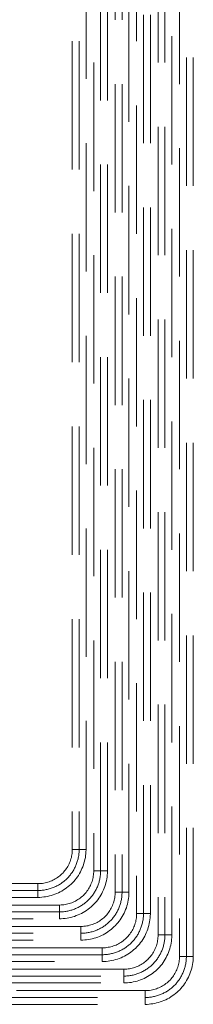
# Model space of a CAD drawing. Header units: millimetres. Extents: x -125 to 26481, y 4748 to 39818.
# Tile 37 of 104: x 16917 to 17120, y 34678 to 35828. Entities that reach past the tile are written whole.
import ezdxf

# ---------------------------------------------------------------- set-up
doc = ezdxf.new("R2010")
doc.units = ezdxf.units.MM
doc.linetypes.add('ADSK_Штриховая_ш3 п1_5', pattern=[225, 150, -75])
doc.layers.add('A-DETL-____-MBND', color=5, linetype='ADSK_Штриховая_ш3 п1_5', lineweight=20)

# ---------------------------------------------------------------- blocks, each defined once
blk = doc.blocks.new('ADSK_СШПЭ Аксиальный_Поворот с фиксатором - Поворот трубы-V14-В_Этаж 02_Отопление')
at = {"layer": 'A-DETL-____-MBND', "color": 10}
for p, q in [((8, 48), (-8, 48)), ((-48, 8), (-48, -8))]:
    blk.add_line(p, q, dxfattribs=at)
at = {"layer": 'A-DETL-____-MBND', "color": 10, "flags": 128}
for points in [[(-8, 48), (-8, 46.4), (-8.1, 44.8), (-8.3, 43.2), (-8.5, 41.6), (-8.8, 40.1), (-9.1, 38.5), (-9.6, 36.9), (-10, 35.4), (-10.6, 33.9), (-11.2, 32.4), (-11.8, 31), (-12.5, 29.5), (-13.3, 28.1), (-14.1, 26.8), (-15, 25.4), (-15.9, 24.1), (-16.9, 22.8), (-17.9, 21.6), (-19, 20.4), (-20.1, 19.3), (-21.3, 18.2), (-22.5, 17.2), (-23.8, 16.2), (-25.1, 15.2), (-26.4, 14.3), (-27.8, 13.5), (-29.1, 12.7), (-30.6, 12), (-32, 11.3), (-33.5, 10.7), (-35, 10.2), (-36.5, 9.7), (-38.1, 9.3), (-39.6, 8.9), (-41.2, 8.6), (-42.8, 8.3), (-44.4, 8.2), (-46, 8.1), (-47.6, 8), (-48, 8)], [(-48, -8), (-45.8, -8), (-43.5, -7.8), (-41.3, -7.6), (-39.1, -7.3), (-36.9, -6.9), (-34.7, -6.4), (-32.5, -5.8), (-30.4, -5.2), (-28.3, -4.4), (-26.2, -3.6), (-24.1, -2.7), (-22.1, -1.7), (-20.2, -0.6), (-18.3, 0.6), (-16.4, 1.8), (-14.6, 3.1), (-12.8, 4.5), (-11.1, 5.9), (-9.4, 7.4), (-7.8, 9), (-6.3, 10.6), (-4.8, 12.3), (-3.4, 14.1), (-2.1, 15.9), (-0.9, 17.7), (0.3, 19.7), (1.4, 21.6), (2.4, 23.6), (3.3, 25.6), (4.2, 27.7), (5, 29.8), (5.6, 31.9), (6.2, 34.1), (6.8, 36.3), (7.2, 38.5), (7.5, 40.7), (7.8, 42.9), (7.9, 45.2), (8, 47.4), (8, 48)]]:
    blk.add_lwpolyline(points, dxfattribs=at)
blk = doc.blocks.new('ADSK_СШПЭ Аксиальный_Поворот с фиксатором - Поворот трубы-V15-В_Этаж 02_Отопление')
at = {"layer": 'A-DETL-____-MBND', "color": 170}
for p, q in [((8, 48), (-8, 48)), ((-48, 8), (-48, -8))]:
    blk.add_line(p, q, dxfattribs=at)
at = {"layer": 'A-DETL-____-MBND', "color": 170, "flags": 128}
for points in [[(-8, 48), (-8, 46.4), (-8.1, 44.8), (-8.3, 43.2), (-8.5, 41.6), (-8.8, 40.1), (-9.1, 38.5), (-9.6, 36.9), (-10, 35.4), (-10.6, 33.9), (-11.2, 32.4), (-11.8, 31), (-12.5, 29.5), (-13.3, 28.1), (-14.1, 26.8), (-15, 25.4), (-15.9, 24.1), (-16.9, 22.8), (-17.9, 21.6), (-19, 20.4), (-20.1, 19.3), (-21.3, 18.2), (-22.5, 17.2), (-23.8, 16.2), (-25.1, 15.2), (-26.4, 14.3), (-27.8, 13.5), (-29.1, 12.7), (-30.6, 12), (-32, 11.3), (-33.5, 10.7), (-35, 10.2), (-36.5, 9.7), (-38.1, 9.3), (-39.6, 8.9), (-41.2, 8.6), (-42.8, 8.3), (-44.4, 8.2), (-46, 8.1), (-47.6, 8), (-48, 8)], [(-48, -8), (-45.8, -8), (-43.5, -7.8), (-41.3, -7.6), (-39.1, -7.3), (-36.9, -6.9), (-34.7, -6.4), (-32.5, -5.8), (-30.4, -5.2), (-28.3, -4.4), (-26.2, -3.6), (-24.1, -2.7), (-22.1, -1.7), (-20.2, -0.6), (-18.3, 0.6), (-16.4, 1.8), (-14.6, 3.1), (-12.8, 4.5), (-11.1, 5.9), (-9.4, 7.4), (-7.8, 9), (-6.3, 10.6), (-4.8, 12.3), (-3.4, 14.1), (-2.1, 15.9), (-0.9, 17.7), (0.3, 19.7), (1.4, 21.6), (2.4, 23.6), (3.3, 25.6), (4.2, 27.7), (5, 29.8), (5.6, 31.9), (6.2, 34.1), (6.8, 36.3), (7.2, 38.5), (7.5, 40.7), (7.8, 42.9), (7.9, 45.2), (8, 47.4), (8, 48)]]:
    blk.add_lwpolyline(points, dxfattribs=at)

msp = doc.modelspace()

# ---------------------------------------------------------------- linework, layer by layer
at = {"layer": 'A-DETL-____-MBND', "color": 170}
for p, q in [((16978.5, 36702.6), (16978.5, 34858.5)), ((16986.5, 36702.6), (16986.5, 34858.5)), ((16994.5, 34858.5), (16994.5, 36702.6)), ((17028.5, 36652.6), (17028.5, 34808.5)), ((17036.5, 36652.6), (17036.5, 34808.5)), ((17044.5, 34808.5), (17044.5, 36652.6)), ((17078.5, 36602.6), (17078.5, 34758.5)), ((17086.5, 36602.6), (17086.5, 34758.5)), ((17094.5, 34758.5), (17094.5, 36602.6)), ((16978.5, 34858.5), (16994.5, 34858.5)), ((16938.5, 34818.5), (15457.8, 34818.5)), ((16938.5, 34802.5), (16938.5, 34818.5)), ((15457.8, 34810.5), (16938.5, 34810.5)), ((17028.5, 34808.5), (17044.5, 34808.5)), ((15457.8, 34802.5), (16938.5, 34802.5)), ((16988.5, 34768.5), (15432.8, 34768.5)), ((15432.8, 34760.5), (16988.5, 34760.5)), ((16988.5, 34752.5), (16988.5, 34768.5)), ((15432.8, 34752.5), (16988.5, 34752.5)), ((17078.5, 34758.5), (17094.5, 34758.5)), ((17038.5, 34718.5), (15511.8, 34718.5)), ((17038.5, 34702.5), (17038.5, 34718.5)), ((15511.8, 34710.5), (17038.5, 34710.5)), ((15511.8, 34702.5), (17038.5, 34702.5))]:
    msp.add_line(p, q, dxfattribs=at)
at = {"layer": 'A-DETL-____-MBND', "color": 10}
for p, q in [((17003.5, 36677.6), (17003.5, 34833.5)), ((17011.5, 34833.5), (17011.5, 36677.6)), ((17019.5, 34833.5), (17019.5, 36677.6)), ((17053.5, 36627.6), (17053.5, 34783.5)), ((17061.5, 34783.5), (17061.5, 36627.6)), ((17069.5, 34783.5), (17069.5, 36627.6)), ((17103.5, 36577.6), (17103.5, 34733.5)), ((17111.5, 34733.5), (17111.5, 36577.6)), ((17119.5, 34733.5), (17119.5, 36577.6)), ((17003.5, 34833.5), (17019.5, 34833.5)), ((16963.5, 34793.5), (15432.8, 34793.5)), ((16963.5, 34785.5), (15432.8, 34785.5)), ((16963.5, 34777.5), (16963.5, 34793.5)), ((17053.5, 34783.5), (17069.5, 34783.5)), ((15432.8, 34777.5), (16963.5, 34777.5)), ((17013.5, 34743.5), (15457.8, 34743.5)), ((17013.5, 34727.5), (17013.5, 34743.5)), ((17013.5, 34735.5), (15457.8, 34735.5)), ((15457.8, 34727.5), (17013.5, 34727.5)), ((17103.5, 34733.5), (17119.5, 34733.5)), ((17063.5, 34693.5), (15507.8, 34693.5)), ((17063.5, 34677.5), (17063.5, 34693.5)), ((15507.8, 34685.5), (17063.5, 34685.5)), ((15507.8, 34677.5), (17063.5, 34677.5))]:
    msp.add_line(p, q, dxfattribs=at)
at = {"layer": 'A-DETL-____-MBND', "color": 170}
for centre in [(16938.5, 34858.5), (16988.5, 34808.5), (17038.5, 34758.5)]:
    msp.add_arc(centre, 48, 270, 0, dxfattribs=at)
at = {"layer": 'A-DETL-____-MBND', "color": 10}
for centre in [(16963.5, 34833.5), (17013.5, 34783.5), (17063.5, 34733.5)]:
    msp.add_arc(centre, 48, 270, 0, dxfattribs=at)

# ---------------------------------------------------------------- block references
at = {"layer": 'A-DETL-____-MBND', "color": 170}
for p in [(16986.5, 34810.5), (17036.5, 34760.5), (17086.5, 34710.5)]:
    msp.add_blockref('ADSK_СШПЭ Аксиальный_Поворот с фиксатором - Поворот трубы-V15-В_Этаж 02_Отопление', p, dxfattribs=at)
at = {"layer": 'A-DETL-____-MBND', "color": 10}
for p in [(17011.5, 34785.5), (17061.5, 34735.5), (17111.5, 34685.5)]:
    msp.add_blockref('ADSK_СШПЭ Аксиальный_Поворот с фиксатором - Поворот трубы-V14-В_Этаж 02_Отопление', p, dxfattribs=at)

doc.saveas('drawing.dxf')
